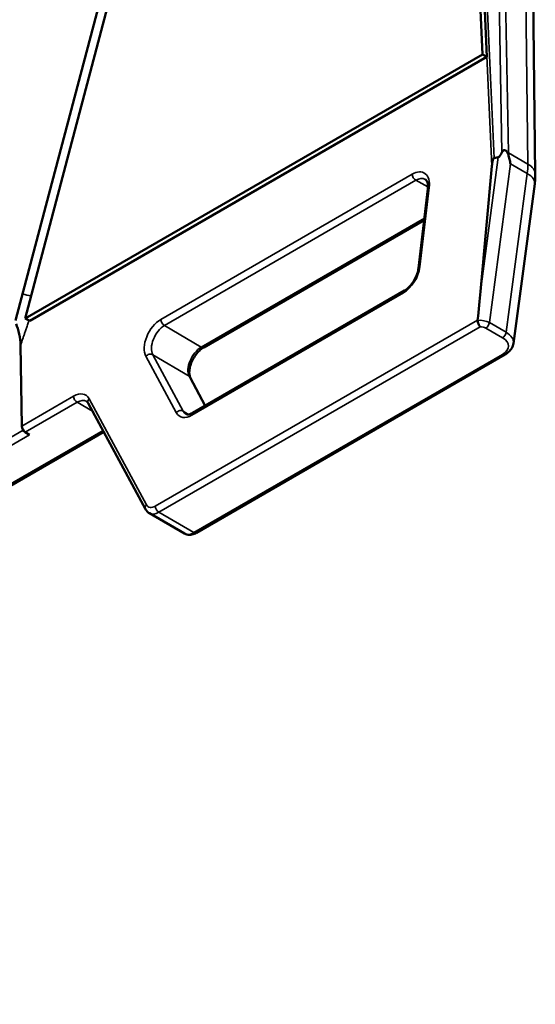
# Paper-space layout 'Sheet_1' of a CAD drawing. Header units: millimetres. Extents: x 0.8 to 58.3, y 0.8 to 58.3.
# Tile 70 of 128: x 17 to 18.6, y 44 to 47.1. Entities that reach past the tile are written whole.
import ezdxf

# ---------------------------------------------------------------- set-up
doc = ezdxf.new("R2010")
doc.units = ezdxf.units.MM
doc.layers.add('Visible (ISO)', color=7, linetype='Continuous', lineweight=50)
doc.layers.add('Visible Narrow (ISO)', color=7, linetype='Continuous', lineweight=35)

psp = doc.layouts.new('Sheet_1')

# ---------------------------------------------------------------- linework, layer by layer
at = {"layer": 'Visible (ISO)'}
for p, q in [((18.62934, 46.61975), (18.59852, 49.14988)), ((18.40603, 48.26895), (18.46435, 46.99408)), ((18.41995, 48.2612), (18.47827, 46.98633)), ((17.03721, 46.17012), (17.52173, 48.00342)), ((17.4896, 47.98969), (17.00691, 46.1633)), ((18.46435, 46.99408), (17.03721, 46.17012)), ((18.47827, 46.98633), (17.05113, 46.16237)), ((18.46435, 46.99408), (18.47827, 46.98633)), ((18.51366, 46.67322), (18.50055, 46.6707)), ((18.45786, 46.25447), (18.49387, 46.64535)), ((18.56111, 46.09209), (18.62752, 46.59054)), ((18.29382, 46.57436), (18.26459, 46.32685)), ((17.59426, 46.07987), (18.28234, 46.47713)), ((18.22097, 46.25704), (17.56046, 45.87569)), ((17.03721, 46.17012), (17.05113, 46.16237)), ((17.02625, 45.83407), (17.02247, 46.08643)), ((17.57176, 45.50118), (18.53468, 46.05712)), ((17.59894, 45.89791), (17.55239, 45.98629)), ((17.23381, 45.9059), (17.41249, 45.57512)), ((8.57996, 40.79195), (17.28225, 45.81622)), ((17.05096, 45.80717), (17.03739, 45.81501)), ((17.42472, 45.56234), (17.53436, 45.49904))]:
    psp.add_line(p, q, dxfattribs=at)
for centre, major_axis, ratio, start_param, end_param in [((18.58815, 47.12003), (-0.07558, -0.44683), 0.079517, 0.0297122, 0.2752814), ((18.28023, 46.325), (-0.01564, 0.00185), 0.4647687, 0, 0.0027702), ((18.23284, 44.45324), (0.23824, 2.01122), 0.0128927, 5.7321065, 5.8236645), ((18.46034, 46.16605), (0.01069, 0.00347), 0.7316111, 2.8332386, 2.9477523), ((18.48226, 46.09648), (-0.07906, 0.00163), 0.5583408, 3.0861775, 3.086284), ((17.24766, 45.91339), (-0.01386, -0.00748), 0.7580275, 6.2822284, 6.2831854), ((17.03739, 45.82787), (0.00787, -0.01364), 0.5773503, 3.9444441, 5.4977871), ((17.45387, 45.6137), (0.02895, 0.05147), 0.584692, 3.1350269, 3.1362975)]:
    psp.add_ellipse(centre, major_axis=major_axis, ratio=ratio, start_param=start_param, end_param=end_param, dxfattribs=at)
for points, knots in [([(18.54176, 46.68865), (18.5407, 46.69039), (18.53946, 46.69197), (18.53721, 46.69397), (18.53623, 46.69466), (18.53465, 46.69529), (18.53411, 46.69544), (18.53302, 46.69557), (18.53247, 46.69556), (18.53137, 46.69535), (18.53082, 46.69515), (18.5298, 46.69461), (18.52932, 46.69427), (18.52799, 46.69311), (18.52725, 46.69217), (18.52606, 46.69034), (18.52552, 46.68939), (18.52507, 46.68839)], [1.056719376, 1.056719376, 1.056719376, 1.056719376, 1.071532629, 1.071532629, 1.079859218, 1.079859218, 1.084022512, 1.084022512, 1.088185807, 1.088185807, 1.092695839, 1.092695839, 1.097205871, 1.097205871, 1.106225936, 1.106225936, 1.115295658, 1.115295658, 1.115295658, 1.115295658]), ([(18.54515, 46.68079), (18.54475, 46.68218), (18.54427, 46.68357), (18.5437, 46.68491), (18.54315, 46.68619), (18.54251, 46.68746), (18.54176, 46.68865)], [-0.022424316, -0.022424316, -0.022424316, -0.022424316, -0.010948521, -0.010948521, -0.010948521, -0.000000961, -0.000000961, -0.000000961, -0.000000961]), ([(18.5519, 46.65239), (18.55095, 46.65737), (18.5499, 46.66222), (18.54877, 46.66696), (18.54764, 46.6717), (18.54643, 46.67631), (18.54515, 46.68079)], [0, 0, 0, 0, 0.5, 0.5, 0.5, 0.99999928, 0.99999928, 0.99999928, 0.99999928]), ([(18.50055, 46.6707), (18.50012, 46.67047), (18.49972, 46.6702), (18.49937, 46.66988), (18.49914, 46.66968), (18.49894, 46.66946), (18.49876, 46.66922), (18.49855, 46.66893), (18.49837, 46.66863), (18.49821, 46.6683), (18.49803, 46.66794), (18.49788, 46.66756), (18.49773, 46.66717), (18.49743, 46.66636), (18.49715, 46.66553), (18.49689, 46.66465), (18.49667, 46.66387), (18.49646, 46.66304), (18.49627, 46.66219), (18.49605, 46.66123), (18.49585, 46.66022), (18.49565, 46.65918), (18.49547, 46.65819), (18.4953, 46.65717), (18.49514, 46.6561), (18.49498, 46.65504), (18.49483, 46.65393), (18.49468, 46.65278), (18.49453, 46.65163), (18.49439, 46.65044), (18.49426, 46.6492), (18.49412, 46.64797), (18.49399, 46.64668), (18.49387, 46.64535)], [0.00000051, 0.00000051, 0.00000051, 0.00000051, 0.06780477, 0.06780477, 0.06780477, 0.11111111, 0.11111111, 0.11111111, 0.16150143, 0.16150143, 0.16150143, 0.21705273, 0.21705273, 0.21705273, 0.33333333, 0.33333333, 0.33333333, 0.43770067, 0.43770067, 0.43770067, 0.55555556, 0.55555556, 0.55555556, 0.66666667, 0.66666667, 0.66666667, 0.77777778, 0.77777778, 0.77777778, 0.88888889, 0.88888889, 0.88888889, 1, 1, 1, 1]), ([(18.62934, 46.61975), (18.62936, 46.61778), (18.62935, 46.61582), (18.62928, 46.6119), (18.62921, 46.60994), (18.62902, 46.60604), (18.6289, 46.60409), (18.6286, 46.6002), (18.62842, 46.59826), (18.62801, 46.5944), (18.62778, 46.59247), (18.62752, 46.59054)], [6.26922267, 6.26922267, 6.26922267, 6.26922267, 6.30504494, 6.30504494, 6.3408672, 6.3408672, 6.37668946, 6.37668946, 6.41251172, 6.41251172, 6.44833398, 6.44833398, 6.44833398, 6.44833398]), ([(18.29385, 46.57456), (18.29443, 46.57964), (18.2944, 46.58442), (18.29335, 46.59242), (18.29234, 46.5957), (18.29001, 46.60037), (18.28875, 46.6019), (18.28689, 46.60345), (18.2863, 46.60384), (18.28568, 46.60417)], [0.00065586, 0.00065586, 0.00065586, 0.00065586, 0.04694823, 0.04694823, 0.09252223, 0.09252223, 0.13648048, 0.13648048, 0.15553389, 0.15553389, 0.15553389, 0.15553389]), ([(18.22097, 46.25704), (18.22459, 46.25912), (18.22842, 46.26195), (18.23599, 46.26878), (18.23981, 46.2729), (18.24715, 46.28229), (18.25072, 46.28777), (18.25665, 46.29898), (18.25911, 46.30484), (18.26274, 46.31612), (18.26399, 46.3217), (18.26459, 46.32683)], [0, 0, 0, 0, 0.04309769, 0.04309769, 0.08784252, 0.08784252, 0.13664521, 0.13664521, 0.18456037, 0.18456037, 0.23124152, 0.23124152, 0.23124152, 0.23124152]), ([(17.02247, 46.08643), (17.02231, 46.09747), (17.02105, 46.10947), (17.01612, 46.13338), (17.01261, 46.14436), (17.00846, 46.15316)], [-0.14890933, -0.14890933, -0.14890933, -0.14890933, -0.07467854, -0.07467854, -0.000001, -0.000001, -0.000001, -0.000001]), ([(18.45682, 46.14392), (18.45682, 46.14392), (18.45682, 46.14392), (18.45682, 46.14392), (18.45682, 46.14392), (18.45682, 46.14392), (18.45682, 46.14392), (18.4568, 46.14393), (18.4568, 46.14394), (18.45678, 46.14396), (18.45677, 46.14397), (18.45619, 46.14467), (18.4553, 46.14586), (18.45344, 46.14931), (18.45265, 46.15107), (18.45122, 46.1548), (18.45058, 46.15676), (18.4497, 46.1606), (18.44945, 46.16246), (18.44936, 46.16415)], [0.000012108, 0.000012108, 0.000012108, 0.000012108, 0.000015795, 0.000015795, 0.000025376, 0.000025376, 0.000036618, 0.000036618, 0.000224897, 0.000224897, 0.000399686, 0.000399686, 0.012101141, 0.012101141, 0.021646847, 0.021646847, 0.031190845, 0.031190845, 0.040469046, 0.040469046, 0.040469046, 0.040469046]), ([(18.56108, 46.09241), (18.5604, 46.08729), (18.5586, 46.08224), (18.55322, 46.07283), (18.54951, 46.06841), (18.54199, 46.06181), (18.53848, 46.05933), (18.53467, 46.05713)], [0, 0, 0, 0, 0.05123566, 0.05123566, 0.10528387, 0.10528387, 0.14370291, 0.14370291, 0.14370291, 0.14370291]), ([(17.59409, 46.07977), (17.59069, 46.07779), (17.58709, 46.07515), (17.57974, 46.06868), (17.57593, 46.06468), (17.56848, 46.05547), (17.5648, 46.05005), (17.55855, 46.03884), (17.55591, 46.0329), (17.55198, 46.02148), (17.55061, 46.01583), (17.54917, 46.00545), (17.5491, 46.00058), (17.54999, 45.99259), (17.55093, 45.98933), (17.55206, 45.98692), (17.55211, 45.98681), (17.55216, 45.9867)], [0.00068033, 0.00068033, 0.00068033, 0.00068033, 0.04115318, 0.04115318, 0.0852868, 0.0852868, 0.1342661, 0.1342661, 0.18314412, 0.18314412, 0.23069836, 0.23069836, 0.27813794, 0.27813794, 0.32343149, 0.32343149, 0.32565143, 0.32565143, 0.32565143, 0.32565143]), ([(17.53835, 45.87229), (17.53991, 45.87134), (17.54148, 45.87081), (17.54557, 45.87056), (17.54791, 45.87077), (17.55351, 45.87226), (17.55684, 45.87362), (17.56028, 45.87559)], [0, 0, 0, 0, 0.04739027, 0.04739027, 0.08606487, 0.08606487, 0.12711797, 0.12711797, 0.12711797, 0.12711797]), ([(17.42477, 45.56233), (17.42131, 45.56433), (17.41818, 45.56707), (17.41449, 45.5718), (17.41342, 45.57343), (17.4125, 45.57514)], [0, 0, 0, 0, 0.037181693, 0.037181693, 0.05473081, 0.05473081, 0.05473081, 0.05473081]), ([(17.57176, 45.50118), (17.56954, 45.4999), (17.56725, 45.49878), (17.56251, 45.49691), (17.56006, 45.49616), (17.55503, 45.49515), (17.55244, 45.49487), (17.54719, 45.49493), (17.54452, 45.49526), (17.53929, 45.49663), (17.53673, 45.49767), (17.53436, 45.49904)], [1.57079633, 1.57079633, 1.57079633, 1.57079633, 1.72787596, 1.72787596, 1.88495559, 1.88495559, 2.04203522, 2.04203522, 2.19911486, 2.19911486, 2.35619449, 2.35619449, 2.35619449, 2.35619449])]:
    psp.add_open_spline(points, degree=3, knots=knots, dxfattribs=at)
psp.add_open_spline([(17.23382, 45.90592), (17.23236, 45.90861), (17.2308, 45.91013), (17.22894, 45.9112)], degree=3, dxfattribs=at)
at = {"layer": 'Visible Narrow (ISO)'}
for p, q in [((18.60627, 46.65183), (18.57546, 49.18175)), ((18.49178, 48.51738), (18.52507, 46.68839)), ((18.51192, 48.51486), (18.54519, 46.6871)), ((18.49387, 46.64535), (18.40903, 48.49991)), ((18.50055, 46.6707), (18.41672, 48.50293)), ((18.51366, 46.67322), (18.45786, 46.25447)), ((18.54519, 46.6871), (18.60627, 46.65183)), ((18.5519, 46.65239), (18.4859, 46.15709)), ((18.5519, 46.65239), (18.60439, 46.62208)), ((18.24506, 46.62029), (17.46049, 46.16732)), ((18.5384, 46.12678), (18.60439, 46.62208)), ((17.47182, 46.14815), (18.25639, 46.60112)), ((18.29427, 46.58088), (18.25639, 46.60112)), ((18.26909, 46.33121), (18.29833, 46.57872)), ((18.28298, 46.4826), (17.58658, 46.08054)), ((17.5572, 45.86826), (18.21771, 46.2496)), ((18.44939, 46.16512), (17.44327, 45.58424)), ((18.5384, 46.12678), (18.4859, 46.15709)), ((17.45441, 45.56517), (18.45683, 46.14392)), ((17.58658, 46.08054), (17.47182, 46.14815)), ((18.47492, 46.14), (18.52742, 46.10969)), ((17.53016, 45.88111), (17.43526, 46.05696)), ((17.54874, 45.9901), (17.43526, 46.05696)), ((18.5268, 46.0579), (17.56389, 45.50196)), ((17.41384, 46.05202), (17.50874, 45.87617)), ((17.54874, 45.9901), (17.59768, 45.89718)), ((17.18806, 45.92749), (17.02625, 45.83407)), ((17.03739, 45.81501), (17.19919, 45.90842)), ((17.24751, 45.88052), (17.19919, 45.90842)), ((17.41521, 45.58881), (17.23653, 45.91959)), ((17.54706, 45.87079), (17.53016, 45.88111)), ((17.28006, 45.82028), (8.57209, 40.79273)), ((17.03094, 45.8211), (15.95175, 45.19803)), ((15.94639, 45.16944), (17.05096, 45.80717)), ((17.45441, 45.56517), (17.56389, 45.50196))]:
    psp.add_line(p, q, dxfattribs=at)
for centre, major_axis, ratio, start_param, end_param in [((18.53127, 46.67884), (-0.01968, -0.00036), 0.5813104, 3.9163976, 4.1399334), ((18.3774, 46.64817), (-0.15005, -0.09842), 0.7635715, 2.6496038, 2.6925688), ((18.46709, 46.56923), (0.09843, 0.17048), 0.5773503, 5.3326385, 5.5117498), ((18.5506, 46.61879), (0.07873, 0.00096), 0.5853551, 0, 0.7783187), ((18.24599, 46.55869), (0.03643, 0.06534), 0.5873407, 5.3243355, 7.059921), ((18.2562, 46.61409), (-0.00787, 0.01364), 0.5773503, 0.8028515, 2.3736478), ((18.54947, 46.60094), (0.07805, -0.0104), 0.474579, 0, 0.855394), ((18.25712, 46.55249), (-0.02901, -0.05145), 0.5905021, 3.1562359, 3.9212709), ((18.30946, 46.57252), (-0.01564, 0.00185), 0.4647687, 5.5579181, 6.2831853), ((18.21676, 46.31123), (0.03638, 0.06537), 0.5876363, 3.9178455, 5.3232351), ((18.28023, 46.325), (-0.01564, 0.00185), 0.4647687, 5.5579181, 6.2831853), ((17.04391, 46.25587), (-0.03806, 0.01006), 0.3226479, 1.2579133, 1.9737091), ((18.22884, 46.2434), (-0.00787, 0.01364), 0.5773503, 0.000001, 0.8028515), ((17.46141, 46.10572), (-0.03644, -0.06534), 0.5873423, 3.9184956, 5.9251461), ((17.47162, 46.16112), (0.00787, -0.01364), 0.5773503, 3.9444441, 5.5152404), ((18.45799, 46.14308), (-0.03941, 0.00202), 0.5384872, 3.9531443, 4.9604479), ((18.47492, 46.15286), (-0.00787, -0.01364), 0.5773503, 0.7853982, 2.1910458), ((17.47255, 46.09952), (0.02845, 0.05177), 0.5831179, 0.7734441, 2.7800947), ((18.45799, 46.13022), (0.02378, 0.00028), 0.5772419, 0.7717017, 1.612642), ((18.52742, 46.12255), (-0.00787, -0.01364), 0.5773503, 0.7853982, 2.1910458), ((18.48226, 46.09648), (-0.07906, 0.00163), 0.5583408, 3.086284, 3.9343738), ((18.48226, 46.08362), (0.06343, 0.00075), 0.5772419, 5.4840907, 7.054887), ((17.42497, 46.04582), (-0.01386, -0.00748), 0.7579491, 3.5668907, 5.1625139), ((17.58641, 46.03243), (-0.02943, -0.0512), 0.5708704, 3.9262712, 5.9329218), ((17.58639, 46.0935), (0.00787, -0.01364), 0.5773503, 5.5152404, 6.2831853), ((18.5268, 46.07076), (0.00787, -0.01364), 0.5773503, 5.4977871, 6.2831945), ((17.53846, 45.97896), (0.01393, 0.00734), 0.7672558, 0, 0.433061), ((17.18898, 45.86588), (-0.0364, -0.06535), 0.5873369, 2.7834902, 3.9179542), ((17.19919, 45.92128), (0.00787, -0.01364), 0.5773503, 3.9444441, 5.4977871), ((17.20011, 45.85967), (0.02852, 0.05172), 0.5899679, 6.2728957, 7.0570308), ((17.24766, 45.91339), (-0.01386, -0.00748), 0.7580275, 5.162225, 6.2822282), ((17.51988, 45.86996), (-0.01386, -0.00748), 0.7579491, 3.5668907, 5.1625139), ((17.5563, 45.92991), (0.0364, 0.0654), 0.5871047, 2.783092, 3.917362), ((17.56743, 45.92371), (-0.02817, -0.05196), 0.5904893, 5.9179923, 6.2525975), ((17.56833, 45.86206), (-0.00787, 0.01364), 0.5773503, 0, 0.8028515), ((17.42634, 45.5826), (-0.01386, -0.00748), 0.7580275, 5.162225, 6.2822322), ((17.44274, 45.6199), (-0.02108, -0.03784), 0.5873369, 5.9250828, 7.0595468), ((17.45441, 45.57803), (0.00787, -0.01364), 0.5773503, 3.9444441, 5.4977871), ((17.45387, 45.6137), (0.02895, 0.05147), 0.584692, 3.1362975, 3.920425), ((17.56389, 45.55018), (-0.02953, -0.05114), 0.5773503, 0, 0.7853982), ((17.56389, 45.51482), (0.00787, -0.01364), 0.5773503, 5.4977871, 6.2831853)]:
    psp.add_ellipse(centre, major_axis=major_axis, ratio=ratio, start_param=start_param, end_param=end_param, dxfattribs=at)
psp.add_open_spline([(17.02247, 46.08643), (17.02374, 46.09004), (17.02621, 46.09705), (17.02961, 46.10678), (17.03286, 46.11616), (17.03621, 46.12593), (17.03995, 46.13692), (17.04413, 46.14939), (17.04721, 46.15875), (17.04881, 46.16366)], degree=3, knots=[0, 0, 0, 0, 0.09090909, 0.18181818, 0.27272727, 0.36363636, 0.45454545, 0.54545455, 0.63314192, 0.63314192, 0.63314192, 0.63314192], dxfattribs=at)

doc.saveas('drawing.dxf')
